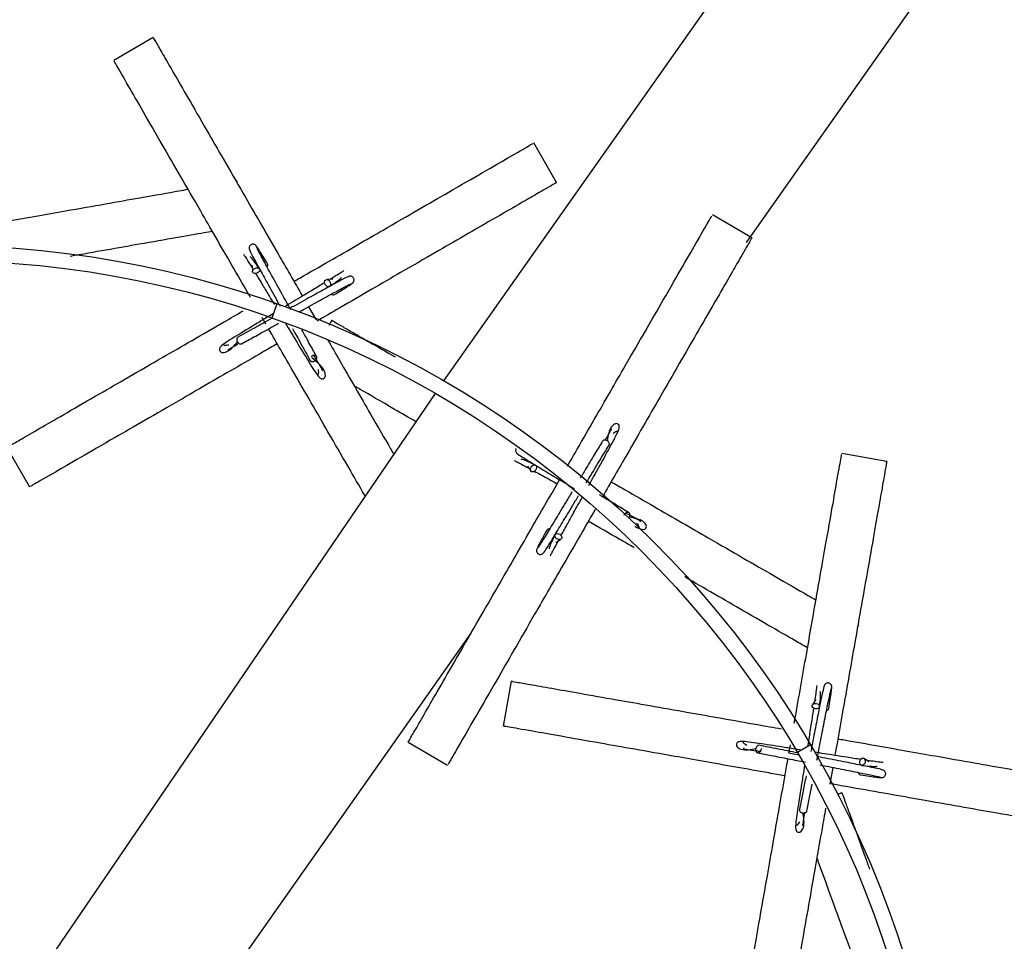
# Model space of a CAD drawing. Header units: millimetres. Extents: x 331 to 1634, y 417 to 1709.
# Tile 78 of 142: x 556 to 621, y 1511 to 1572. Entities that reach past the tile are written whole.
import ezdxf

# ---------------------------------------------------------------- set-up
doc = ezdxf.new("R2010")
doc.units = ezdxf.units.MM

msp = doc.modelspace()

# ---------------------------------------------------------------- linework, layer by layer
at = {"color": 7, "linetype": 'Continuous', "lineweight": 25}
for p, q in [((584.331, 1547.857), (618.971, 1597.005)), ((627.987, 1590.704), (604.459, 1557.321)), ((565.223, 1570.41), (562.625, 1568.91)), ((591.735, 1560.89), (590.235, 1563.488)), ((570.751, 1560.836), (570.72, 1561.011)), ((604.567, 1557.258), (601.969, 1558.758)), ((604.438, 1557.292), (604.201, 1556.955)), ((571.721, 1555.431), (571.756, 1555.075)), ((577.016, 1554.542), (576.66, 1554.508)), ((573.355, 1552.925), (573.013, 1551.986)), ((574.295, 1552.583), (574.295, 1552.583)), ((575.43, 1552.731), (575.923, 1551.877)), ((572.625, 1551.589), (572.374, 1552.024)), ((576.958, 1551.836), (576.755, 1551.486)), ((548.607, 1495.511), (583.766, 1547.029)), ((555.594, 1543.488), (557.094, 1540.89)), ((613.43, 1542.57), (610.475, 1543.091)), ((589.814, 1542.264), (590.022, 1541.973)), ((594.209, 1540.886), (594.209, 1540.886)), ((591.692, 1537.233), (591.983, 1537.441)), ((611.51, 1531.683), (611.599, 1531.836)), ((586.105, 1531.28), (556.861, 1489.787)), ((588.748, 1528.136), (588.228, 1525.182)), ((608.78, 1526.919), (608.577, 1526.624)), ((581.969, 1524.117), (584.567, 1522.617)), ((607.002, 1523.394), (607.1, 1523.946)), ((608.421, 1523.949), (607.555, 1523.448)), ((608.921, 1523.082), (608.921, 1523.082)), ((612.265, 1522.834), (611.969, 1523.036)), ((609.885, 1522.466), (609.696, 1521.396)), ((610.48, 1520.799), (610.197, 1520.696))]:
    msp.add_line(p, q, dxfattribs=at)
at = {"color": 1, "linetype": 'Continuous', "lineweight": 25}
msp.add_line((607.653, 1523.28), (607.002, 1523.394), dxfattribs=at)
at = {"color": 7, "linetype": 'Continuous', "lineweight": 25, "flags": 128}
for points in [[(571.897, 1555.251), (571.987, 1555.286), (572.077, 1555.293), (572.152, 1555.27), (572.203, 1555.22), (572.22, 1555.153), (572.202, 1555.076), (572.15, 1555.003), (572.073, 1554.945), (571.983, 1554.91), (571.893, 1554.903), (571.817, 1554.926), (571.767, 1554.976), (571.75, 1555.043), (571.768, 1555.12), (571.82, 1555.193), (571.897, 1555.251)], [(576.836, 1554.367), (576.871, 1554.277), (576.878, 1554.187), (576.855, 1554.111), (576.805, 1554.06), (576.737, 1554.043), (576.661, 1554.062), (576.588, 1554.113), (576.53, 1554.19), (576.495, 1554.28), (576.488, 1554.37), (576.511, 1554.446), (576.56, 1554.496), (576.628, 1554.514), (576.705, 1554.495), (576.777, 1554.443), (576.836, 1554.367)], [(590.057, 1542.195), (590.117, 1542.271), (590.192, 1542.321), (590.269, 1542.339), (590.337, 1542.322), (590.386, 1542.272), (590.408, 1542.196), (590.4, 1542.108), (590.363, 1542.019), (590.302, 1541.943), (590.228, 1541.892), (590.15, 1541.874), (590.082, 1541.892), (590.033, 1541.942), (590.011, 1542.017), (590.019, 1542.106), (590.057, 1542.195)], [(591.76, 1537.475), (591.685, 1537.536), (591.634, 1537.611), (591.616, 1537.688), (591.634, 1537.756), (591.684, 1537.805), (591.759, 1537.827), (591.848, 1537.819), (591.937, 1537.782), (592.013, 1537.721), (592.063, 1537.647), (592.081, 1537.569), (592.064, 1537.501), (592.014, 1537.452), (591.938, 1537.43), (591.849, 1537.438), (591.76, 1537.475)], [(608.798, 1526.668), (608.89, 1526.637), (608.963, 1526.584), (609.006, 1526.518), (609.013, 1526.447), (608.983, 1526.384), (608.919, 1526.338), (608.833, 1526.315), (608.737, 1526.32), (608.645, 1526.351), (608.572, 1526.403), (608.529, 1526.47), (608.522, 1526.54), (608.552, 1526.603), (608.615, 1526.65), (608.702, 1526.672), (608.798, 1526.668)], [(612.014, 1522.815), (611.983, 1522.724), (611.93, 1522.651), (611.863, 1522.607), (611.793, 1522.601), (611.73, 1522.631), (611.684, 1522.694), (611.661, 1522.781), (611.665, 1522.877), (611.696, 1522.969), (611.749, 1523.042), (611.816, 1523.085), (611.886, 1523.092), (611.949, 1523.061), (611.995, 1522.998), (612.018, 1522.912), (612.014, 1522.815)]]:
    msp.add_lwpolyline(points, dxfattribs=at)
at = {"color": 7, "linetype": 'Continuous', "lineweight": 25}
for radius in [200, 127.5, 66.5, 65.5]:
    msp.add_circle((551.081, 1490.266), radius, dxfattribs=at)
for centre, radius, start, end in [((551.081, 1490.266), 199, 56.55137, 173.38394), ((551.081, 1490.266), 126.5, 57.54215, 172.55844), ((551.081, 1490.266), 126.5, 297.54215, 52.55844), ((572.585, 1555.462), 0.174, 316.26053, 26.98273), ((577.047, 1553.679), 0.174, 226.26053, 296.98273), ((591.234, 1537.966), 0.174, 76.26053, 146.98273), ((609.461, 1526.387), 0.174, 276.26053, 346.98273), ((611.733, 1522.153), 0.174, 186.26053, 256.98273)]:
    msp.add_arc(centre, radius, start, end, dxfattribs=at)
for points, knots in [([(565.258, 1570.35), (565.246, 1570.369), (565.181, 1570.482), (565.39, 1570.12), (565.807, 1569.398), (566.519, 1568.165), (567.476, 1566.507), (568.592, 1564.575), (569.827, 1562.435), (571.017, 1560.375), (572.24, 1558.256), (573.54, 1556.005), (574.498, 1554.346), (575.029, 1553.425)], [0, 0, 0, 0, 0.026209, 0.148504, 0.271142, 0.393292, 0.506836, 0.620235, 0.704546, 0.788736, 0.853874, 0.918947, 1, 1, 1, 1]), ([(571.609, 1553.349), (571.57, 1553.417), (571.152, 1554.141), (570.375, 1555.487), (569.317, 1557.32), (568.161, 1559.322), (566.977, 1561.372), (565.671, 1563.635), (564.495, 1565.671), (563.439, 1567.5), (562.738, 1568.714), (562.685, 1568.807), (562.66, 1568.85)], [0, 0, 0, 0, 0.006317, 0.066926, 0.128254, 0.189628, 0.283272, 0.377065, 0.513533, 0.65022, 0.838719, 1, 1, 1, 1]), ([(574.473, 1554.388), (574.6, 1554.461), (575.392, 1554.919), (576.798, 1555.73), (578.639, 1556.793), (580.63, 1557.943), (582.689, 1559.132), (584.941, 1560.432), (586.987, 1561.613), (588.811, 1562.666), (590.033, 1563.372), (590.129, 1563.427), (590.174, 1563.453)], [0, 0, 0, 0, 0.011611, 0.072685, 0.133011, 0.194632, 0.286475, 0.380916, 0.514799, 0.652383, 0.837141, 1, 1, 1, 1]), ([(591.674, 1560.855), (591.693, 1560.866), (591.849, 1560.956), (591.333, 1560.658), (590.43, 1560.137), (589.357, 1559.518), (587.839, 1558.641), (585.915, 1557.53), (583.77, 1556.292), (581.719, 1555.107), (579.589, 1553.878), (577.733, 1552.806), (576.48, 1552.083), (575.973, 1551.79)], [0, 0, 0, 0, 0.027196, 0.214776, 0.311434, 0.408068, 0.524624, 0.643573, 0.729985, 0.818437, 0.885129, 0.953568, 1, 1, 1, 1]), ([(552.205, 1557.746), (552.557, 1557.808), (553.656, 1558.002), (555.458, 1558.32), (557.54, 1558.687), (559.816, 1559.088), (562.153, 1559.5), (564.701, 1559.949), (566.53, 1560.272), (567.32, 1560.411), (567.512, 1560.445)], [0, 0, 0, 0, 0.049241, 0.15383, 0.259661, 0.36557, 0.527165, 0.689019, 0.924514, 1, 1, 1, 1]), ([(592.443, 1542.257), (592.659, 1542.631), (593.259, 1543.672), (594.212, 1545.322), (595.274, 1547.162), (596.424, 1549.153), (597.613, 1551.212), (598.913, 1553.464), (600.094, 1555.51), (601.147, 1557.334), (601.853, 1558.556), (601.908, 1558.652), (601.934, 1558.697)], [0, 0, 0, 0, 0.033503, 0.093224, 0.152214, 0.212471, 0.302279, 0.394628, 0.525546, 0.660082, 0.840748, 1, 1, 1, 1]), ([(569.108, 1557.68), (568.935, 1557.65), (568.342, 1557.545), (566.784, 1557.27), (564.602, 1556.886), (562.241, 1556.469), (560.567, 1556.174), (559.761, 1556.032)], [0, 0, 0, 0, 0.10761, 0.367779, 0.627614, 0.8208, 1, 1, 1, 1]), ([(604.532, 1557.197), (604.544, 1557.216), (604.634, 1557.372), (604.336, 1556.856), (603.814, 1555.953), (603.195, 1554.88), (602.318, 1553.362), (601.207, 1551.438), (599.969, 1549.293), (598.784, 1547.241), (597.556, 1545.114), (596.252, 1542.855), (595.284, 1541.179), (594.748, 1540.251)], [0, 0, 0, 0, 0.026191, 0.206838, 0.299923, 0.392985, 0.505233, 0.619786, 0.703004, 0.788186, 0.852414, 0.918323, 1, 1, 1, 1]), ([(571.996, 1556.708), (571.981, 1556.729), (571.952, 1556.77), (571.891, 1556.81), (571.83, 1556.831), (571.759, 1556.837), (571.685, 1556.82), (571.62, 1556.783), (571.565, 1556.725), (571.528, 1556.642), (571.521, 1556.543), (571.547, 1556.482), (571.56, 1556.452)], [0, 0, 0, 0, 0.0902693, 0.1750483, 0.2521321, 0.3208228, 0.434877, 0.5299917, 0.6342436, 0.7508183, 0.8752287, 1, 1, 1, 1]), ([(571.549, 1556.478), (571.561, 1556.443), (571.586, 1556.372), (571.831, 1555.905), (572.231, 1555.167), (572.79, 1554.151), (573.264, 1553.297), (573.531, 1552.815), (573.564, 1552.756)], [0, 0, 0, 0, 0.1772284, 0.3628951, 0.5569453, 0.7594254, 0.9702825, 1, 1, 1, 1]), ([(572.74, 1555.541), (572.629, 1555.722), (572.408, 1556.083), (572.174, 1556.456), (572.018, 1556.695), (571.993, 1556.716), (571.98, 1556.727)], [0, 0, 0, 0, 0.251313, 0.502914, 0.754761, 1, 1, 1, 1]), ([(574.26, 1552.533), (574.059, 1552.895), (573.623, 1553.679), (572.997, 1554.812), (572.453, 1555.804), (572.068, 1556.522), (572.025, 1556.632), (572.003, 1556.688)], [0, 0, 0, 0, 0.1681405, 0.3644713, 0.5686029, 0.7804714, 1, 1, 1, 1]), ([(571.157, 1556.175), (571.186, 1556.134), (571.243, 1556.057), (571.429, 1555.765), (571.635, 1555.429), (571.738, 1555.261)], [0, 0, 0, 0, 0.354693, 0.6775, 1, 1, 1, 1]), ([(572.205, 1555.217), (572, 1555.524), (571.748, 1555.9), (571.618, 1556.002), (571.595, 1556.02)], [0, 0, 0, 0, 0.816753, 1, 1, 1, 1]), ([(577.759, 1555.107), (577.719, 1555.077), (577.642, 1555.02), (577.35, 1554.834), (577.014, 1554.629), (576.846, 1554.526)], [0, 0, 0, 0, 0.354693, 0.6775, 1, 1, 1, 1]), ([(571.955, 1554.906), (572.108, 1554.654), (572.384, 1554.199), (572.807, 1553.495), (573.073, 1553.054), (573.182, 1552.872)], [0, 0, 0, 0, 0.4243301, 0.7632829, 1, 1, 1, 1]), ([(578.063, 1554.714), (578.028, 1554.702), (577.957, 1554.677), (577.49, 1554.433), (576.752, 1554.032), (575.736, 1553.473), (574.838, 1552.975), (574.312, 1552.683), (574.208, 1552.626)], [0, 0, 0, 0, 0.173396, 0.355048, 0.544902, 0.743004, 0.949302, 1, 1, 1, 1]), ([(576.802, 1554.058), (577.109, 1554.264), (577.485, 1554.515), (577.587, 1554.645), (577.605, 1554.669)], [0, 0, 0, 0, 0.816753, 1, 1, 1, 1]), ([(578.293, 1554.267), (578.314, 1554.282), (578.355, 1554.311), (578.395, 1554.372), (578.416, 1554.433), (578.422, 1554.505), (578.405, 1554.578), (578.368, 1554.643), (578.31, 1554.699), (578.227, 1554.736), (578.128, 1554.743), (578.067, 1554.717), (578.037, 1554.704)], [0, 0, 0, 0, 0.090269, 0.175048, 0.252132, 0.320823, 0.434877, 0.529992, 0.634244, 0.750818, 0.875229, 1, 1, 1, 1]), ([(576.491, 1554.308), (576.239, 1554.155), (575.786, 1553.88), (574.889, 1553.341), (574.242, 1552.953), (573.855, 1552.721)], [0, 0, 0, 0, 0.335628, 0.603727, 1, 1, 1, 1]), ([(574.799, 1552.381), (574.93, 1552.454), (575.482, 1552.761), (576.394, 1553.266), (577.39, 1553.811), (578.107, 1554.195), (578.217, 1554.238), (578.273, 1554.26)], [0, 0, 0, 0, 0.068781, 0.288562, 0.517076, 0.75425, 1, 1, 1, 1]), ([(577.126, 1553.524), (577.306, 1553.634), (577.668, 1553.855), (578.041, 1554.089), (578.28, 1554.246), (578.301, 1554.271), (578.312, 1554.283)], [0, 0, 0, 0, 0.251313, 0.502914, 0.754761, 1, 1, 1, 1]), ([(555.654, 1543.523), (555.634, 1543.512), (555.521, 1543.447), (555.883, 1543.655), (556.606, 1544.073), (557.838, 1544.784), (559.496, 1545.741), (561.429, 1546.857), (563.568, 1548.092), (565.627, 1549.281), (567.75, 1550.507), (569.531, 1551.535), (570.696, 1552.208), (571.125, 1552.455)], [0, 0, 0, 0, 0.027391, 0.155201, 0.28337, 0.411028, 0.529693, 0.648205, 0.736318, 0.824305, 0.89238, 0.960388, 1, 1, 1, 1]), ([(573.12, 1552.28), (572.96, 1552.184), (572.526, 1551.923), (571.586, 1551.357), (570.666, 1550.804), (569.977, 1550.363), (569.659, 1550.14), (569.572, 1549.979), (569.567, 1549.898), (569.596, 1549.835), (569.608, 1549.816), (569.644, 1549.767), (569.751, 1549.704), (570.214, 1549.771), (570.551, 1550.169), (570.787, 1550.448)], [0, 0, 0, 0, 0.0575609, 0.1559182, 0.359391, 0.4711874, 0.5902432, 0.6724291, 0.6916538, 0.6963581, 0.6995895, 0.7048637, 0.7473027, 0.8232454, 1, 1, 1, 1]), ([(573.04, 1551.978), (572.65, 1551.761), (571.795, 1551.287), (571.146, 1550.931), (570.793, 1550.738)], [0, 0, 0, 0, 0.457202, 1, 1, 1, 1]), ([(577.019, 1551.801), (576.999, 1551.812), (576.843, 1551.903), (577.363, 1551.602), (578.256, 1551.087), (579.363, 1550.448), (580.283, 1549.916), (581.055, 1549.471), (581.122, 1549.432)], [0, 0, 0, 0, 0.050775, 0.400984, 0.581442, 0.761856, 0.979466, 1, 1, 1, 1]), ([(571.032, 1550.299), (571.29, 1550.44), (571.82, 1550.73), (572.681, 1551.206), (573.26, 1551.528), (573.471, 1551.645)], [0, 0, 0, 0, 0.377446, 0.773041, 1, 1, 1, 1]), ([(579.157, 1540.275), (579.138, 1540.308), (578.822, 1540.856), (578.01, 1542.262), (576.845, 1544.28), (575.613, 1546.414), (574.31, 1548.671), (573.342, 1550.348), (572.806, 1551.276)], [0, 0, 0, 0, 0.0137381, 0.229603, 0.4505626, 0.6171667, 0.7881336, 1, 1, 1, 1]), ([(573.917, 1551.646), (574.036, 1551.448), (574.319, 1550.977), (574.907, 1550), (575.459, 1549.081), (575.901, 1548.392), (576.124, 1548.074), (576.284, 1547.987), (576.365, 1547.982), (576.429, 1548.011), (576.448, 1548.023), (576.497, 1548.059), (576.56, 1548.166), (576.474, 1548.696), (576.002, 1549.09), (575.651, 1549.383)], [0, 0, 0, 0, 0.067071, 0.160138, 0.352668, 0.458451, 0.571104, 0.64887, 0.667061, 0.671512, 0.674569, 0.67956, 0.719716, 0.791575, 1, 1, 1, 1]), ([(574.375, 1551.295), (574.56, 1550.961), (575.002, 1550.164), (575.333, 1549.559), (575.525, 1549.208)], [0, 0, 0, 0, 0.419367, 1, 1, 1, 1]), ([(575.965, 1549.447), (575.824, 1549.704), (575.542, 1550.22), (575.173, 1550.886), (574.988, 1551.221)], [0, 0, 0, 0, 0.497781, 1, 1, 1, 1]), ([(570.79, 1550.736), (570.774, 1550.724), (570.742, 1550.699), (570.716, 1550.641), (570.707, 1550.57), (570.719, 1550.495), (570.742, 1550.447), (570.752, 1550.426)], [0, 0, 0, 0, 0.21019, 0.409599, 0.590424, 0.819162, 1, 1, 1, 1]), ([(576.701, 1550.529), (576.956, 1550.087), (577.583, 1549.002), (578.529, 1547.364), (579.671, 1545.385), (580.525, 1543.907), (580.964, 1543.146), (581.034, 1543.025)], [0, 0, 0, 0, 0.1520454, 0.3732709, 0.5992484, 0.9360505, 1, 1, 1, 1]), ([(573.375, 1550.29), (573.066, 1550.112), (572.099, 1549.554), (570.515, 1548.639), (568.684, 1547.582), (566.682, 1546.426), (564.631, 1545.242), (562.369, 1543.936), (560.333, 1542.76), (558.504, 1541.704), (557.29, 1541.003), (557.197, 1540.95), (557.154, 1540.925)], [0, 0, 0, 0, 0.027915, 0.087206, 0.147202, 0.207241, 0.29885, 0.390605, 0.524107, 0.657823, 0.842224, 1, 1, 1, 1]), ([(570.183, 1550.211), (570.124, 1550.201), (569.968, 1550.172), (569.856, 1550.205), (569.855, 1550.217), (569.854, 1550.219)], [0, 0, 0, 0, 0.322266, 0.840875, 1, 1, 1, 1]), ([(570.116, 1549.94), (570.122, 1549.934), (570.156, 1549.897), (570.341, 1550.023), (570.648, 1550.205), (570.778, 1550.282)], [0, 0, 0, 0, 0.108196, 0.620972, 1, 1, 1, 1]), ([(575.527, 1549.205), (575.54, 1549.189), (575.564, 1549.157), (575.623, 1549.131), (575.693, 1549.123), (575.768, 1549.134), (575.816, 1549.157), (575.838, 1549.167)], [0, 0, 0, 0, 0.21019, 0.409599, 0.590424, 0.819162, 1, 1, 1, 1]), ([(575.964, 1549.447), (575.964, 1549.448), (575.957, 1549.469), (575.923, 1549.497), (575.868, 1549.524), (575.797, 1549.533), (575.722, 1549.521), (575.652, 1549.489), (575.609, 1549.464), (575.595, 1549.447), (575.595, 1549.447)], [0, 0, 0, 0, 0.010903, 0.186664, 0.353412, 0.504619, 0.695891, 0.847108, 0.998326, 1, 1, 1, 1]), ([(576.323, 1548.532), (576.33, 1548.537), (576.367, 1548.57), (576.213, 1548.799), (576.012, 1549.145), (575.828, 1549.447), (575.78, 1549.526)], [0, 0, 0, 0, 0.084569, 0.485371, 0.866107, 1, 1, 1, 1]), ([(576.052, 1548.598), (576.063, 1548.539), (576.091, 1548.383), (576.058, 1548.271), (576.047, 1548.27), (576.044, 1548.269)], [0, 0, 0, 0, 0.322266, 0.840875, 1, 1, 1, 1]), ([(582.5, 1545.173), (582.018, 1545.451), (580.571, 1546.286), (579.221, 1547.066), (578.567, 1547.443), (578.441, 1547.516)], [0, 0, 0, 0, 0.287127, 0.862096, 1, 1, 1, 1]), ([(593.854, 1540.995), (593.972, 1541.207), (594.245, 1541.699), (594.803, 1542.708), (595.322, 1543.645), (595.699, 1544.373), (595.863, 1544.725), (595.858, 1544.907), (595.821, 1544.98), (595.764, 1545.02), (595.745, 1545.031), (595.689, 1545.055), (595.565, 1545.056), (595.204, 1544.773), (595.113, 1544.272), (595.05, 1543.926)], [0, 0, 0, 0, 0.074026, 0.171277, 0.372461, 0.483, 0.600716, 0.681977, 0.700986, 0.705637, 0.708832, 0.714047, 0.756009, 0.831097, 1, 1, 1, 1]), ([(595.366, 1544.669), (595.358, 1544.672), (595.311, 1544.687), (595.199, 1544.458), (595.002, 1544.107), (594.905, 1543.936)], [0, 0, 0, 0, 0.097643, 0.560405, 1, 1, 1, 1]), ([(595.444, 1544.401), (595.491, 1544.44), (595.611, 1544.542), (595.725, 1544.57), (595.731, 1544.56), (595.733, 1544.558)], [0, 0, 0, 0, 0.3222662, 0.8408754, 1, 1, 1, 1]), ([(589.071, 1543.41), (589.065, 1543.402), (589.046, 1543.372), (589.033, 1543.305), (589.041, 1543.216), (589.085, 1543.126), (589.138, 1543.086), (589.164, 1543.067)], [0, 0, 0, 0, 0.0819747, 0.2856005, 0.5132957, 0.7562953, 1, 1, 1, 1]), ([(594.753, 1543.901), (594.6, 1543.649), (594.286, 1543.134), (593.769, 1542.274), (593.417, 1541.688), (593.282, 1541.463)], [0, 0, 0, 0, 0.370352, 0.758512, 1, 1, 1, 1]), ([(593.678, 1541.152), (593.704, 1541.195), (593.998, 1541.685), (594.557, 1542.615), (594.969, 1543.294), (595.179, 1543.639)], [0, 0, 0, 0, 0.0455872, 0.5141874, 1, 1, 1, 1]), ([(595.059, 1543.93), (595.038, 1543.941), (594.99, 1543.966), (594.916, 1543.978), (594.846, 1543.97), (594.789, 1543.946), (594.765, 1543.915), (594.754, 1543.9)], [0, 0, 0, 0, 0.183227, 0.414987, 0.5982, 0.800244, 1, 1, 1, 1]), ([(595.181, 1543.643), (595.189, 1543.662), (595.205, 1543.699), (595.197, 1543.762), (595.17, 1543.827), (595.123, 1543.887), (595.078, 1543.917), (595.059, 1543.93)], [0, 0, 0, 0, 0.21019, 0.409599, 0.590424, 0.819162, 1, 1, 1, 1]), ([(589.142, 1543.084), (589.17, 1543.06), (589.227, 1543.011), (589.672, 1542.729), (590.388, 1542.29), (591.38, 1541.69), (592.26, 1541.161), (592.776, 1540.851), (592.878, 1540.79)], [0, 0, 0, 0, 0.173396, 0.355048, 0.544902, 0.743004, 0.949302, 1, 1, 1, 1]), ([(590.341, 1542.32), (590.009, 1542.483), (589.604, 1542.683), (589.44, 1542.706), (589.41, 1542.711)], [0, 0, 0, 0, 0.816753, 1, 1, 1, 1]), ([(607.352, 1525.378), (607.367, 1525.462), (607.513, 1526.291), (607.784, 1527.827), (608.151, 1529.911), (608.553, 1532.188), (608.964, 1534.52), (609.418, 1537.092), (609.826, 1539.407), (610.193, 1541.487), (610.436, 1542.868), (610.455, 1542.973), (610.463, 1543.022)], [0, 0, 0, 0, 0.006781, 0.067361, 0.128661, 0.190006, 0.283606, 0.377356, 0.51376, 0.650383, 0.838794, 1, 1, 1, 1]), ([(588.954, 1542.625), (589, 1542.605), (589.088, 1542.566), (589.395, 1542.407), (589.741, 1542.218), (589.914, 1542.124)], [0, 0, 0, 0, 0.354693, 0.6775, 1, 1, 1, 1]), ([(613.418, 1542.501), (613.422, 1542.524), (613.444, 1542.652), (613.372, 1542.241), (613.227, 1541.419), (612.98, 1540.017), (612.647, 1538.132), (612.26, 1535.934), (611.831, 1533.502), (611.418, 1531.159), (610.993, 1528.749), (610.541, 1526.189), (610.209, 1524.302), (610.024, 1523.256)], [0, 0, 0, 0, 0.026209, 0.148504, 0.271142, 0.393292, 0.506836, 0.620235, 0.704546, 0.788736, 0.853874, 0.918947, 1, 1, 1, 1]), ([(582.004, 1524.177), (581.993, 1524.157), (581.928, 1524.045), (582.136, 1524.406), (582.554, 1525.129), (583.265, 1526.361), (584.223, 1528.019), (585.338, 1529.952), (586.573, 1532.091), (587.763, 1534.151), (588.986, 1536.27), (590.348, 1538.63), (591.372, 1540.403), (591.969, 1541.437)], [0, 0, 0, 0, 0.02595, 0.147036, 0.268463, 0.389405, 0.501827, 0.614105, 0.697583, 0.780941, 0.845435, 0.909865, 1, 1, 1, 1]), ([(590.28, 1541.926), (590.537, 1541.785), (590.99, 1541.536), (591.538, 1541.232), (591.775, 1541.101)], [0, 0, 0, 0, 0.567772, 1, 1, 1, 1]), ([(595.317, 1541.236), (595.627, 1541.058), (596.593, 1540.5), (598.178, 1539.585), (600.008, 1538.528), (602.01, 1537.372), (604.065, 1536.186), (606.306, 1534.892), (607.914, 1533.964), (608.609, 1533.562), (608.778, 1533.465)], [0, 0, 0, 0, 0.049241, 0.15383, 0.259661, 0.36557, 0.527165, 0.689019, 0.924514, 1, 1, 1, 1]), ([(592.743, 1540.564), (592.594, 1540.317), (592.198, 1539.656), (591.592, 1538.649), (591.004, 1537.68), (590.574, 1536.988), (590.501, 1536.896), (590.463, 1536.849)], [0, 0, 0, 0, 0.123794, 0.330591, 0.545605, 0.768768, 1, 1, 1, 1]), ([(590.872, 1536.561), (590.896, 1536.589), (590.945, 1536.646), (591.227, 1537.091), (591.666, 1537.807), (592.266, 1538.799), (592.8, 1539.687), (593.114, 1540.212), (593.18, 1540.322)], [0, 0, 0, 0, 0.172693, 0.353608, 0.542692, 0.73999, 0.945451, 1, 1, 1, 1]), ([(592.03, 1537.699), (592.172, 1537.957), (592.427, 1538.422), (592.899, 1539.275), (593.228, 1539.868), (593.41, 1540.194)], [0, 0, 0, 0, 0.359761, 0.647136, 1, 1, 1, 1]), ([(596.482, 1539.203), (596.23, 1539.356), (595.713, 1539.671), (595.019, 1540.089), (594.608, 1540.335), (594.555, 1540.367)], [0, 0, 0, 0, 0.45435, 0.930546, 1, 1, 1, 1]), ([(594.257, 1539.4), (593.981, 1538.922), (593.326, 1537.787), (592.316, 1536.037), (591.259, 1534.207), (590.103, 1532.204), (588.919, 1530.154), (587.613, 1527.892), (586.438, 1525.856), (585.382, 1524.027), (584.681, 1522.813), (584.627, 1522.72), (584.602, 1522.677)], [0, 0, 0, 0, 0.0424006, 0.1008086, 0.1599099, 0.219055, 0.3092981, 0.3996857, 0.5311982, 0.6629218, 0.8445756, 1, 1, 1, 1]), ([(596.511, 1538.897), (596.522, 1538.918), (596.547, 1538.966), (596.559, 1539.04), (596.552, 1539.11), (596.526, 1539.167), (596.481, 1539.209), (596.422, 1539.227), (596.359, 1539.221), (596.294, 1539.193), (596.234, 1539.146), (596.19, 1539.084), (596.165, 1539.04), (596.161, 1539.018), (596.161, 1539.018)], [0, 0, 0, 0, 0.082845, 0.187634, 0.270474, 0.361827, 0.458119, 0.554411, 0.645764, 0.728603, 0.833392, 0.916238, 0.999083, 1, 1, 1, 1]), ([(597.25, 1538.589), (597.253, 1538.598), (597.269, 1538.645), (597.02, 1538.766), (596.674, 1538.965), (596.363, 1539.135), (596.282, 1539.179)], [0, 0, 0, 0, 0.084569, 0.485371, 0.866107, 1, 1, 1, 1]), ([(596.87, 1538.304), (596.884, 1538.296), (597.097, 1538.186), (597.297, 1538.099), (597.489, 1538.098), (597.561, 1538.135), (597.601, 1538.191), (597.612, 1538.211), (597.636, 1538.267), (597.637, 1538.391), (597.354, 1538.752), (596.854, 1538.843), (596.507, 1538.906)], [0, 0, 0, 0, 0.015974, 0.240028, 0.394696, 0.430875, 0.439728, 0.445809, 0.455735, 0.535602, 0.678521, 1, 1, 1, 1]), ([(596.828, 1536.9), (596.503, 1537.088), (595.544, 1537.641), (594.505, 1538.242), (593.817, 1538.638)], [0, 0, 0, 0, 0.338951, 1, 1, 1, 1]), ([(596.982, 1538.511), (597.021, 1538.465), (597.123, 1538.345), (597.151, 1538.231), (597.142, 1538.224), (597.139, 1538.223)], [0, 0, 0, 0, 0.322266, 0.840875, 1, 1, 1, 1]), ([(591.088, 1538.061), (590.987, 1537.875), (590.784, 1537.502), (590.578, 1537.113), (590.45, 1536.858), (590.443, 1536.826), (590.44, 1536.81)], [0, 0, 0, 0, 0.251313, 0.502914, 0.754761, 1, 1, 1, 1]), ([(591.636, 1537.76), (591.473, 1537.428), (591.273, 1537.023), (591.25, 1536.859), (591.245, 1536.829)], [0, 0, 0, 0, 0.816753, 1, 1, 1, 1]), ([(591.331, 1536.373), (591.351, 1536.419), (591.39, 1536.507), (591.549, 1536.813), (591.737, 1537.16), (591.832, 1537.333)], [0, 0, 0, 0, 0.354693, 0.6775, 1, 1, 1, 1]), ([(590.449, 1536.833), (590.438, 1536.809), (590.417, 1536.764), (590.413, 1536.692), (590.426, 1536.628), (590.456, 1536.563), (590.507, 1536.508), (590.572, 1536.47), (590.65, 1536.451), (590.74, 1536.46), (590.83, 1536.504), (590.869, 1536.557), (590.889, 1536.583)], [0, 0, 0, 0, 0.090269, 0.175048, 0.252132, 0.320823, 0.434877, 0.529992, 0.634244, 0.750818, 0.875229, 1, 1, 1, 1]), ([(608.224, 1530.321), (608.071, 1530.409), (607.549, 1530.71), (606.18, 1531.501), (604.26, 1532.609), (602.229, 1533.782), (600.808, 1534.602), (600.15, 1534.982)], [0, 0, 0, 0, 0.1089931, 0.3725053, 0.6356789, 0.8313477, 1, 1, 1, 1]), ([(588.817, 1528.124), (588.794, 1528.128), (588.666, 1528.151), (589.077, 1528.078), (589.899, 1527.933), (591.301, 1527.686), (593.186, 1527.354), (595.384, 1526.966), (597.817, 1526.537), (600.158, 1526.124), (602.572, 1525.699), (604.631, 1525.336), (605.99, 1525.096), (606.512, 1525.004)], [0, 0, 0, 0, 0.027315, 0.154769, 0.282583, 0.409886, 0.528221, 0.646404, 0.734273, 0.822015, 0.889902, 0.95772, 1, 1, 1, 1]), ([(609.321, 1527.831), (609.307, 1527.796), (609.281, 1527.726), (609.168, 1527.212), (609, 1526.388), (608.776, 1525.251), (608.578, 1524.234), (608.462, 1523.634), (608.437, 1523.508)], [0, 0, 0, 0, 0.1726928, 0.353608, 0.5426921, 0.7399903, 0.9454513, 1, 1, 1, 1]), ([(608.825, 1527.851), (608.822, 1527.801), (608.815, 1527.705), (608.77, 1527.362), (608.712, 1526.972), (608.683, 1526.778)], [0, 0, 0, 0, 0.354693, 0.6775, 1, 1, 1, 1]), ([(609.811, 1527.72), (609.813, 1527.746), (609.817, 1527.796), (609.796, 1527.865), (609.763, 1527.921), (609.712, 1527.971), (609.645, 1528.006), (609.571, 1528.019), (609.491, 1528.01), (609.41, 1527.971), (609.34, 1527.899), (609.321, 1527.836), (609.312, 1527.804)], [0, 0, 0, 0, 0.090269, 0.175048, 0.252132, 0.320823, 0.434877, 0.529992, 0.634244, 0.750818, 0.875229, 1, 1, 1, 1]), ([(608.836, 1522.938), (608.923, 1523.388), (609.102, 1524.312), (609.358, 1525.624), (609.579, 1526.734), (609.746, 1527.532), (609.784, 1527.643), (609.803, 1527.7)], [0, 0, 0, 0, 0.182803, 0.375673, 0.576207, 0.784341, 1, 1, 1, 1]), ([(609.012, 1526.443), (609.052, 1526.811), (609.102, 1527.26), (609.067, 1527.422), (609.061, 1527.451)], [0, 0, 0, 0, 0.816753, 1, 1, 1, 1]), ([(609.63, 1526.348), (609.662, 1526.557), (609.725, 1526.976), (609.785, 1527.413), (609.819, 1527.696), (609.814, 1527.729), (609.811, 1527.745)], [0, 0, 0, 0, 0.251313, 0.502914, 0.754761, 1, 1, 1, 1]), ([(608.621, 1526.366), (608.576, 1526.074), (608.495, 1525.549), (608.358, 1524.679), (608.267, 1524.107), (608.224, 1523.835)], [0, 0, 0, 0, 0.3964292, 0.7130949, 1, 1, 1, 1]), ([(606.742, 1521.917), (606.39, 1521.979), (605.291, 1522.173), (603.489, 1522.491), (601.408, 1522.858), (599.13, 1523.259), (596.799, 1523.671), (594.226, 1524.124), (591.911, 1524.532), (589.831, 1524.899), (588.451, 1525.142), (588.345, 1525.161), (588.296, 1525.17)], [0, 0, 0, 0, 0.0279148, 0.0872064, 0.1472017, 0.2072415, 0.2988498, 0.3906047, 0.5241066, 0.6578228, 0.8422245, 1, 1, 1, 1]), ([(607.826, 1523.605), (607.641, 1523.634), (607.141, 1523.714), (606.057, 1523.884), (604.997, 1524.052), (604.185, 1524.157), (603.798, 1524.191), (603.629, 1524.124), (603.573, 1524.065), (603.554, 1523.997), (603.551, 1523.975), (603.547, 1523.914), (603.589, 1523.797), (603.987, 1523.551), (604.501, 1523.64), (604.86, 1523.701)], [0, 0, 0, 0, 0.057561, 0.155918, 0.359391, 0.471187, 0.590243, 0.672429, 0.691654, 0.696358, 0.69959, 0.704864, 0.747303, 0.823245, 1, 1, 1, 1]), ([(604.246, 1523.909), (604.194, 1523.939), (604.056, 1524.017), (603.992, 1524.114), (603.998, 1524.124), (603.999, 1524.126)], [0, 0, 0, 0, 0.322266, 0.840875, 1, 1, 1, 1]), ([(605.048, 1523.921), (605.028, 1523.922), (604.988, 1523.923), (604.93, 1523.895), (604.879, 1523.847), (604.839, 1523.782), (604.826, 1523.73), (604.82, 1523.707)], [0, 0, 0, 0, 0.2101898, 0.4095991, 0.5904241, 0.819162, 1, 1, 1, 1]), ([(607.57, 1523.425), (607.131, 1523.51), (606.172, 1523.696), (605.446, 1523.841), (605.052, 1523.92)], [0, 0, 0, 0, 0.457202, 1, 1, 1, 1]), ([(610.217, 1524.351), (610.361, 1524.325), (611.262, 1524.167), (612.86, 1523.885), (614.955, 1523.515), (617.219, 1523.116), (619.56, 1522.703), (622.12, 1522.252), (624.447, 1521.842), (626.521, 1521.476), (627.911, 1521.231), (628.02, 1521.212), (628.071, 1521.203)], [0, 0, 0, 0, 0.011611, 0.072685, 0.133011, 0.194632, 0.286475, 0.380916, 0.514799, 0.652383, 0.837141, 1, 1, 1, 1]), ([(604.021, 1523.744), (604.021, 1523.735), (604.022, 1523.685), (604.297, 1523.656), (604.69, 1523.588), (605.041, 1523.535), (605.132, 1523.521)], [0, 0, 0, 0, 0.084569, 0.485371, 0.866107, 1, 1, 1, 1]), ([(604.82, 1523.707), (604.817, 1523.684), (604.81, 1523.63), (604.824, 1523.556), (604.855, 1523.493), (604.899, 1523.448), (604.955, 1523.425), (605.017, 1523.428), (605.074, 1523.455), (605.126, 1523.503), (605.165, 1523.568), (605.186, 1523.642), (605.194, 1523.691), (605.19, 1523.713), (605.19, 1523.714)], [0, 0, 0, 0, 0.0828453, 0.1876345, 0.2704738, 0.361827, 0.4581189, 0.5544108, 0.645764, 0.7286033, 0.8333924, 0.9162378, 0.9990831, 1, 1, 1, 1]), ([(604.952, 1523.43), (605.241, 1523.372), (605.832, 1523.254), (606.919, 1523.042), (607.698, 1522.891), (608.063, 1522.82)], [0, 0, 0, 0, 0.336663, 0.689513, 1, 1, 1, 1]), ([(611.712, 1522.992), (611.42, 1523.037), (610.896, 1523.118), (609.863, 1523.281), (609.117, 1523.4), (608.672, 1523.47)], [0, 0, 0, 0, 0.335628, 0.603727, 1, 1, 1, 1]), ([(603.542, 1503.768), (603.538, 1503.746), (603.506, 1503.568), (603.61, 1504.155), (603.791, 1505.182), (604.006, 1506.402), (604.311, 1508.129), (604.696, 1510.316), (605.126, 1512.756), (605.538, 1515.089), (605.964, 1517.508), (606.417, 1520.076), (606.753, 1521.983), (606.94, 1523.038)], [0, 0, 0, 0, 0.026191, 0.206838, 0.299923, 0.392985, 0.505233, 0.619786, 0.703004, 0.788186, 0.852414, 0.918323, 1, 1, 1, 1]), ([(613.177, 1522.293), (613.142, 1522.306), (613.072, 1522.333), (612.557, 1522.446), (611.734, 1522.613), (610.597, 1522.838), (609.589, 1523.034), (608.998, 1523.148), (608.881, 1523.171)], [0, 0, 0, 0, 0.173396, 0.355048, 0.544902, 0.743004, 0.949302, 1, 1, 1, 1]), ([(609.039, 1522.631), (609.233, 1522.593), (609.9, 1522.464), (610.968, 1522.256), (612.08, 1522.034), (612.877, 1521.867), (612.989, 1521.83), (613.046, 1521.811)], [0, 0, 0, 0, 0.088372, 0.303529, 0.527236, 0.75942, 1, 1, 1, 1]), ([(613.197, 1522.789), (613.146, 1522.792), (613.051, 1522.798), (612.708, 1522.843), (612.318, 1522.902), (612.123, 1522.931)], [0, 0, 0, 0, 0.3546935, 0.6774998, 1, 1, 1, 1]), ([(608.029, 1522.607), (607.993, 1522.38), (607.906, 1521.837), (607.729, 1520.71), (607.561, 1519.652), (607.456, 1518.839), (607.423, 1518.453), (607.49, 1518.283), (607.549, 1518.228), (607.616, 1518.209), (607.638, 1518.205), (607.699, 1518.202), (607.816, 1518.243), (608.062, 1518.641), (607.974, 1519.155), (607.912, 1519.515)], [0, 0, 0, 0, 0.069951, 0.167015, 0.367813, 0.47814, 0.59563, 0.676736, 0.695708, 0.70035, 0.703539, 0.708744, 0.750625, 0.825569, 1, 1, 1, 1]), ([(611.694, 1521.983), (611.903, 1521.952), (612.322, 1521.889), (612.758, 1521.828), (613.042, 1521.795), (613.074, 1521.8), (613.09, 1521.802)], [0, 0, 0, 0, 0.2513127, 0.5029138, 0.7547613, 1, 1, 1, 1]), ([(611.789, 1522.601), (612.156, 1522.561), (612.606, 1522.512), (612.767, 1522.546), (612.797, 1522.552)], [0, 0, 0, 0, 0.816753, 1, 1, 1, 1]), ([(613.066, 1521.803), (613.092, 1521.801), (613.141, 1521.797), (613.211, 1521.818), (613.266, 1521.851), (613.317, 1521.902), (613.352, 1521.969), (613.364, 1522.042), (613.356, 1522.122), (613.316, 1522.204), (613.245, 1522.273), (613.182, 1522.292), (613.15, 1522.302)], [0, 0, 0, 0, 0.090269, 0.175048, 0.252132, 0.320823, 0.434877, 0.529992, 0.634244, 0.750818, 0.875229, 1, 1, 1, 1]), ([(608.128, 1521.915), (608.064, 1521.585), (607.9, 1520.738), (607.772, 1520.098), (607.694, 1519.707)], [0, 0, 0, 0, 0.388985, 1, 1, 1, 1]), ([(608.184, 1519.607), (608.241, 1519.892), (608.344, 1520.406), (608.474, 1521.073), (608.532, 1521.369)], [0, 0, 0, 0, 0.555792, 1, 1, 1, 1]), ([(627.55, 1518.248), (627.573, 1518.244), (627.75, 1518.213), (627.163, 1518.316), (626.136, 1518.498), (624.916, 1518.713), (623.189, 1519.017), (621.002, 1519.403), (618.562, 1519.833), (616.23, 1520.244), (613.808, 1520.671), (611.697, 1521.043), (610.272, 1521.295), (609.696, 1521.396)], [0, 0, 0, 0, 0.027196, 0.214776, 0.311434, 0.408068, 0.524624, 0.643573, 0.729985, 0.818437, 0.885129, 0.953568, 1, 1, 1, 1]), ([(610.504, 1520.732), (610.497, 1520.754), (610.435, 1520.923), (610.64, 1520.36), (610.994, 1519.388), (611.427, 1518.199), (611.846, 1517.047), (612.218, 1516.025), (612.307, 1515.781)], [0, 0, 0, 0, 0.048459, 0.3827, 0.554929, 0.727117, 0.934804, 1, 1, 1, 1]), ([(609.412, 1519.784), (609.334, 1519.341), (609.127, 1518.167), (608.809, 1516.367), (608.409, 1514.098), (607.997, 1511.759), (607.545, 1509.198), (607.135, 1506.871), (606.769, 1504.797), (606.524, 1503.407), (606.505, 1503.298), (606.496, 1503.247)], [0, 0, 0, 0, 0.037879, 0.10047, 0.164404, 0.259694, 0.35768, 0.496588, 0.639335, 0.831028, 1, 1, 1, 1]), ([(607.693, 1519.703), (607.692, 1519.682), (607.69, 1519.642), (607.719, 1519.585), (607.767, 1519.533), (607.831, 1519.493), (607.884, 1519.48), (607.906, 1519.474)], [0, 0, 0, 0, 0.21019, 0.409599, 0.590424, 0.819162, 1, 1, 1, 1]), ([(607.87, 1518.675), (607.879, 1518.675), (607.928, 1518.677), (607.955, 1518.93), (608.02, 1519.328), (608.052, 1519.521)], [0, 0, 0, 0, 0.097643, 0.560405, 1, 1, 1, 1]), ([(607.906, 1519.474), (607.93, 1519.471), (607.983, 1519.465), (608.057, 1519.478), (608.12, 1519.509), (608.165, 1519.552), (608.177, 1519.589), (608.183, 1519.607)], [0, 0, 0, 0, 0.183227, 0.414987, 0.5982, 0.800244, 1, 1, 1, 1]), ([(607.705, 1518.901), (607.675, 1518.848), (607.597, 1518.711), (607.499, 1518.646), (607.49, 1518.652), (607.488, 1518.654)], [0, 0, 0, 0, 0.322266, 0.840875, 1, 1, 1, 1]), ([(613.886, 1502.67), (613.836, 1502.808), (613.523, 1503.667), (612.968, 1505.192), (612.241, 1507.191), (611.455, 1509.35), (610.639, 1511.59), (609.76, 1514.005), (609.146, 1515.692), (608.889, 1516.399), (608.839, 1516.536)], [0, 0, 0, 0, 0.02123, 0.132901, 0.243204, 0.355876, 0.523806, 0.696487, 0.941286, 1, 1, 1, 1])]:
    msp.add_open_spline(points, degree=3, knots=knots, dxfattribs=at)
at = {"color": 1, "linetype": 'Continuous', "lineweight": 25}
for points in [[(570.752, 1550.426), (570.765, 1550.406), (570.794, 1550.361), (570.852, 1550.313), (570.916, 1550.285), (570.978, 1550.277), (571.014, 1550.292), (571.032, 1550.299)], [(575.838, 1549.167), (575.857, 1549.18), (575.902, 1549.209), (575.95, 1549.267), (575.979, 1549.331), (575.986, 1549.393), (575.971, 1549.429), (575.964, 1549.447)]]:
    msp.add_open_spline(points, degree=3, knots=[0, 0, 0, 0, 0.183227, 0.414987, 0.5982, 0.800244, 1, 1, 1, 1], dxfattribs=at)

doc.saveas('drawing.dxf')
